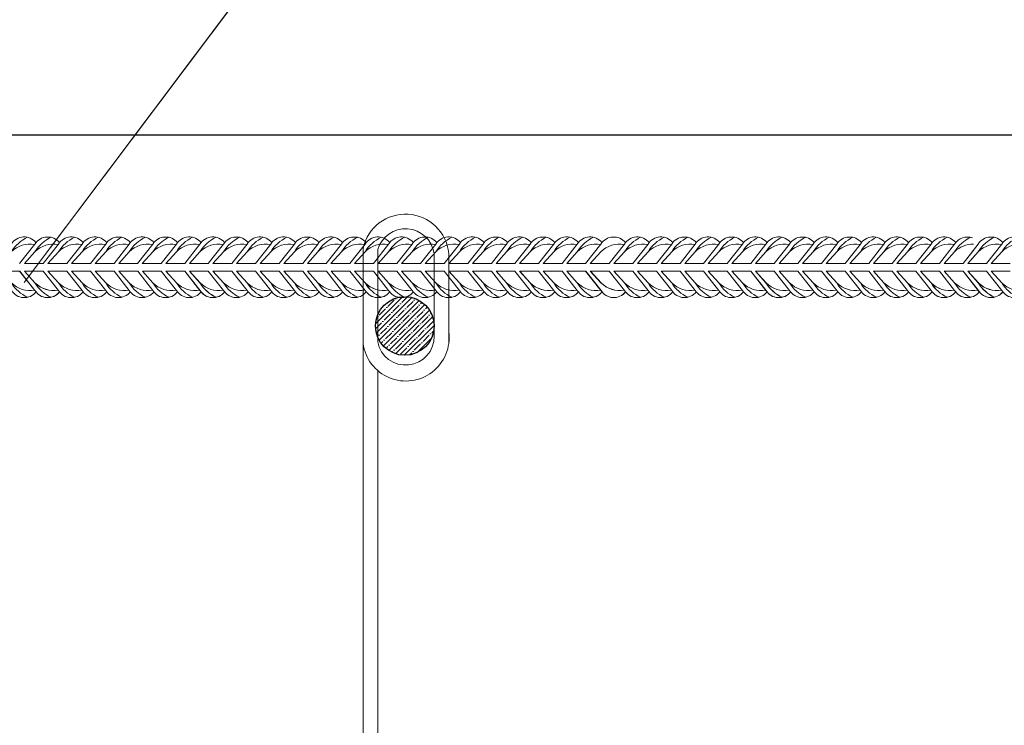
# Model space of a CAD drawing. Extents: x -764262 to 2885205, y 359641 to 616597.
# Tile 56 of 97: x 665949 to 666820, y 430490 to 431113. Entities that reach past the tile are written whole.
import ezdxf

# ---------------------------------------------------------------- set-up
doc = ezdxf.new("R2010")
doc.units = 0
doc.header["$LTSCALE"] = 50
doc.header["$MEASUREMENT"] = 0
doc.linetypes.add('JIS_02_2.0', pattern=[3, 2, -1])
doc.layers.get('0').update_dxf_attribs({"linetype": 'CONTINUOUS', "lineweight": 15})
doc.layers.add('.', color=7, linetype='CONTINUOUS', lineweight=15)
doc.layers.add('MIM_DUVAR_WALL_50', color=7, linetype='CONTINUOUS', lineweight=30)
doc.layers.add('INS_BETON_CONCRETE_50', color=5, linetype='CONTINUOUS')
doc.layers.add('PDF _0', color=7, linetype='CONTINUOUS')

# ---------------------------------------------------------------- blocks, each defined once
blk = doc.blocks.new('8нн')
for points in [[(842241.7, -188517.8), (842258.3, -188496.6, -0.519259), (842285.2, -188495, -0.519259)], [(842246.8, -188517.8), (842258.3, -188504.9, -0.146099), (842275.9, -188489.2, 4.502796)], [(842267.4, -188517.8), (842284.1, -188496.6, -0.519259), (842310.9, -188495, -0.519259)], [(842267.4, -188517.8), (842284.1, -188496.6, -0.519259), (842310.9, -188495, -0.519259)], [(842272.5, -188517.8), (842284.1, -188504.9, -0.146099), (842301.7, -188489.2, 4.502796)], [(842272.5, -188517.8), (842284.1, -188504.9, -0.146099), (842301.7, -188489.2, 4.502796)], [(842293.2, -188517.8), (842309.8, -188496.6, -0.519259), (842336.7, -188495, -0.519259)], [(842298.3, -188517.8), (842309.8, -188504.9, -0.146099), (842327.4, -188489.2, 4.502796)], [(842318.9, -188517.8), (842335.5, -188496.6, -0.519259), (842362.4, -188495, -0.519259)], [(842324, -188517.8), (842335.5, -188504.9, -0.146099), (842353.1, -188489.2, 4.502796)], [(842344.6, -188517.8), (842361.3, -188496.6, -0.519259), (842388.1, -188495, -0.519259)], [(842349.8, -188517.8), (842361.3, -188504.9, -0.146099), (842378.9, -188489.2, 4.502796)], [(842370.4, -188517.8), (842387, -188496.6, -0.519259), (842413.9, -188495, -0.519259)], [(842375.5, -188517.8), (842387, -188504.9, -0.146099), (842404.6, -188489.2, 4.502796)], [(842396.1, -188517.8), (842412.8, -188496.6, -0.519259), (842439.6, -188495, -0.519259)], [(842401.2, -188517.8), (842412.8, -188504.9, -0.146099), (842430.4, -188489.2, 4.502796)], [(842421.9, -188517.8), (842438.5, -188496.6, -0.519259), (842465.4, -188495, -0.519259)], [(842427, -188517.8), (842438.5, -188504.9, -0.146099), (842456.1, -188489.2, 4.502796)], [(842447.6, -188517.8), (842464.2, -188496.6, -0.519259), (842491.1, -188495, -0.519259)], [(842447.6, -188517.8), (842464.2, -188496.6, -0.519259), (842491.1, -188495, -0.519259)], [(842452.7, -188517.8), (842464.2, -188504.9, -0.146099), (842481.8, -188489.2, 4.502796)], [(842452.7, -188517.8), (842464.2, -188504.9, -0.146099), (842481.8, -188489.2, 4.502796)], [(842473.3, -188517.8), (842490, -188496.6, -0.519259), (842516.8, -188495, -0.519259)], [(842478.4, -188517.8), (842490, -188504.9, -0.146099), (842507.6, -188489.2, 4.502796)], [(842499.1, -188517.8), (842515.7, -188496.6, -0.519259), (842542.6, -188495, -0.519259)], [(842504.2, -188517.8), (842515.7, -188504.9, -0.146099), (842533.3, -188489.2, 4.502796)], [(842524.8, -188517.8), (842541.4, -188496.6, -0.519259), (842568.3, -188495, -0.519259)], [(842529.9, -188517.8), (842541.4, -188504.9, -0.146099), (842559, -188489.2, 4.502796)], [(842550.5, -188517.8), (842567.2, -188496.6, -0.519259), (842594, -188495, -0.519259)], [(842555.7, -188517.8), (842567.2, -188504.9, -0.146099), (842584.8, -188489.2, 4.502796)], [(842576.3, -188517.8), (842592.9, -188496.6, -0.519259), (842619.8, -188495, -0.519259)], [(842581.4, -188517.8), (842592.9, -188504.9, -0.146099), (842610.5, -188489.2, 4.502796)], [(842602, -188517.8), (842618.7, -188496.6, -0.519259), (842645.5, -188495, -0.519259)], [(842607.1, -188517.8), (842618.7, -188504.9, -0.146099), (842636.3, -188489.2, 4.502796)], [(842627.8, -188517.8), (842644.4, -188496.6, -0.519259), (842671.3, -188495, -0.519259)], [(842627.8, -188517.8), (842644.4, -188496.6, -0.519259), (842671.3, -188495, -0.519259)], [(842632.9, -188517.8), (842644.4, -188504.9, -0.146099), (842662, -188489.2, 4.502796)], [(842632.9, -188517.8), (842644.4, -188504.9, -0.146099), (842662, -188489.2, 4.502796)], [(842653.5, -188517.8), (842670.1, -188496.6, -0.519259), (842697, -188495, -0.519259)], [(842658.6, -188517.8), (842670.1, -188504.9, -0.146099), (842687.7, -188489.2, 4.502796)], [(842679.2, -188517.8), (842695.9, -188496.6, -0.519259), (842722.7, -188495, -0.519259)], [(842684.3, -188517.8), (842695.9, -188504.9, -0.146099), (842713.5, -188489.2, 4.502796)], [(842705, -188517.8), (842721.6, -188496.6, -0.519259), (842748.5, -188495, -0.519259)], [(842710.1, -188517.8), (842721.6, -188504.9, -0.146099), (842739.2, -188489.2, 4.502796)], [(842730.7, -188517.8), (842747.3, -188496.6, -0.519259), (842774.2, -188495, -0.519259)], [(842735.8, -188517.8), (842747.3, -188504.9, -0.146099), (842764.9, -188489.2, 4.502796)], [(842756.5, -188517.8), (842773.1, -188496.6, -0.519259), (842799.9, -188495, -0.519259)], [(842761.6, -188517.8), (842773.1, -188504.9, -0.146099), (842790.7, -188489.2, 4.502796)], [(842782.2, -188517.8), (842798.8, -188496.6, -0.519259), (842825.7, -188495, -0.519259)], [(842787.3, -188517.8), (842798.8, -188504.9, -0.146099), (842816.4, -188489.2, 4.502796)], [(842807.9, -188517.8), (842824.6, -188496.6, -0.519259), (842851.4, -188495, -0.519259)], [(842807.9, -188517.8), (842824.6, -188496.6, -0.519259), (842851.4, -188495, -0.519259)], [(842813, -188517.8), (842824.6, -188504.9, -0.146099), (842842.2, -188489.2, 4.502796)], [(842813, -188517.8), (842824.6, -188504.9, -0.146099), (842842.2, -188489.2, 4.502796)], [(842833.7, -188517.8), (842850.3, -188496.6, -0.519259), (842877.2, -188495, -0.519259)], [(842838.8, -188517.8), (842850.3, -188504.9, -0.146099), (842867.9, -188489.2, 4.502796)], [(842859.4, -188517.8), (842876, -188496.6, -0.519259), (842902.9, -188495, -0.519259)], [(842864.5, -188517.8), (842876, -188504.9, -0.146099), (842893.6, -188489.2, 4.502796)], [(842885.1, -188517.8), (842901.8, -188496.6, -0.519259), (842928.6, -188495, -0.519259)], [(842885.1, -188517.8), (842901.8, -188496.6, -0.519259), (842928.6, -188495, -0.519259)], [(842885.1, -188517.8), (842901.8, -188496.6, -0.519259), (842928.6, -188495, -0.519259)], [(842910.9, -188517.8), (842927.5, -188496.6, -0.519259), (842954.4, -188495, -0.519259)], [(842916, -188517.8), (842927.5, -188504.9, -0.146099), (842945.1, -188489.2, 4.502796)], [(842936.6, -188517.8), (842953.2, -188496.6, -0.519259), (842980.1, -188495, -0.519259)], [(842941.7, -188517.8), (842953.2, -188504.9, -0.146099), (842970.9, -188489.2, 4.502796)], [(842962.4, -188517.8), (842979, -188496.6, -0.519259), (843005.8, -188495, -0.519259)], [(842967.5, -188517.8), (842979, -188504.9, -0.146099), (842996.6, -188489.2, 4.502796)], [(842988.1, -188517.8), (843004.7, -188496.6, -0.519259), (843031.6, -188495, -0.519259)], [(842993.2, -188517.8), (843004.7, -188504.9, -0.146099), (843022.3, -188489.2, 4.502796)], [(843013.8, -188517.8), (843030.5, -188496.6, -0.519259), (843057.3, -188495, -0.519259)], [(843018.9, -188517.8), (843030.5, -188504.9, -0.146099), (843048.1, -188489.2, 4.502796)], [(843039.6, -188517.8), (843056.2, -188496.6, -0.519259), (843083.1, -188495, -0.519259)], [(843044.7, -188517.8), (843056.2, -188504.9, -0.146099), (843073.8, -188489.2, 4.502796)], [(843065.3, -188517.8), (843081.9, -188496.6, -0.519259), (843108.8, -188495, -0.519259)], [(843065.3, -188517.8), (843081.9, -188496.6, -0.519259), (843108.8, -188495, -0.519259)], [(843070.4, -188517.8), (843081.9, -188504.9, -0.146099), (843099.5, -188489.2, 4.502796)], [(843070.4, -188517.8), (843081.9, -188504.9, -0.146099), (843099.5, -188489.2, 4.502796)], [(843091, -188517.8), (843107.7, -188496.6, -0.519259), (843134.5, -188495, -0.519259)], [(843096.2, -188517.8), (843107.7, -188504.9, -0.146099), (843125.3, -188489.2, 4.502796)], [(843116.8, -188517.8), (843133.4, -188496.6, -0.519259), (843160.3, -188495, -0.519259)], [(843121.9, -188517.8), (843133.4, -188504.9, -0.146099), (843151, -188489.2, 4.502796)], [(843142.5, -188517.8), (843159.2, -188496.6, -0.519259), (843186, -188495, -0.519259)], [(843147.6, -188517.8), (843159.2, -188504.9, -0.146099), (843176.8, -188489.2, 4.502796)], [(843168.3, -188517.8), (843184.9, -188496.6, -0.519259), (843211.8, -188495, -0.519259)], [(843173.4, -188517.8), (843184.9, -188504.9, -0.146099), (843202.5, -188489.2, 4.502796)], [(843194, -188517.8), (843210.6, -188496.6, -0.519259), (843237.5, -188495, -0.519259)], [(843199.1, -188517.8), (843210.6, -188504.9, -0.146099), (843228.2, -188489.2, 4.502796)], [(843219.7, -188517.8), (843236.4, -188496.6, -0.519259), (843263.2, -188495, -0.519259)], [(843224.8, -188517.8), (843236.4, -188504.9, -0.146099), (843254, -188489.2, 4.502796)], [(843245.5, -188517.8), (843262.1, -188496.6, -0.519259), (843289, -188495, -0.519259)], [(843245.5, -188517.8), (843262.1, -188496.6, -0.519259), (843289, -188495, -0.519259)], [(843250.6, -188517.8), (843262.1, -188504.9, -0.146099), (843279.7, -188489.2, 4.502796)], [(843250.6, -188517.8), (843262.1, -188504.9, -0.146099), (843279.7, -188489.2, 4.502796)], [(843271.2, -188517.8), (843287.8, -188496.6, -0.352049), (843307.3, -188489.8, -0.352049)], [(843276.3, -188517.8), (843287.8, -188504.9, -0.146099), (843305.4, -188489.2, 4.502796)], [(843297, -188517.8), (843313.6, -188496.6, -0.519259), (843340.4, -188495, -0.519259)], [(843297, -188517.8), (843313.6, -188496.6, -0.519259), (843340.4, -188495, -0.519259)], [(843302.1, -188517.8), (843313.6, -188504.9, -0.146099), (843331.2, -188489.2, 4.502796)], [(843302.1, -188517.8), (843313.6, -188504.9, -0.146099), (843331.2, -188489.2, 4.502796)], [(843322.7, -188517.8), (843339.3, -188496.6, -0.519259), (843366.2, -188495, -0.519259)], [(843327.8, -188517.8), (843339.3, -188504.9, -0.146099), (843356.9, -188489.2, 4.502796)], [(842246.8, -188517.8), (842258.3, -188504.9, -0.242936), (842283.8, -188497, -0.242936)], [(842272.5, -188517.8), (842284.1, -188504.9, -0.242936), (842309.5, -188497, -0.242936)], [(842272.5, -188517.8), (842284.1, -188504.9, -0.242936), (842309.5, -188497, -0.242936)], [(842298.3, -188517.8), (842309.8, -188504.9, -0.242936), (842335.3, -188497, -0.242936)], [(842324, -188517.8), (842335.5, -188504.9, -0.242936), (842361, -188497, -0.242936)], [(842349.8, -188517.8), (842361.3, -188504.9, -0.242936), (842386.8, -188497, -0.242936)], [(842375.5, -188517.8), (842387, -188504.9, -0.242936), (842412.5, -188497, -0.242936)], [(842401.2, -188517.8), (842412.8, -188504.9, -0.242936), (842438.2, -188497, -0.242936)], [(842427, -188517.8), (842438.5, -188504.9, -0.242936), (842464, -188497, -0.242936)], [(842452.7, -188517.8), (842464.2, -188504.9, -0.242936), (842489.7, -188497, -0.242936)], [(842452.7, -188517.8), (842464.2, -188504.9, -0.242936), (842489.7, -188497, -0.242936)], [(842478.4, -188517.8), (842490, -188504.9, -0.242936), (842515.5, -188497, -0.242936)], [(842504.2, -188517.8), (842515.7, -188504.9, -0.242936), (842541.2, -188497, -0.242936)], [(842529.9, -188517.8), (842541.4, -188504.9, -0.242936), (842566.9, -188497, -0.242936)], [(842555.7, -188517.8), (842567.2, -188504.9, -0.242936), (842592.7, -188497, -0.242936)], [(842581.4, -188517.8), (842592.9, -188504.9, -0.242936), (842618.4, -188497, -0.242936)], [(842607.1, -188517.8), (842618.7, -188504.9, -0.242936), (842644.1, -188497, -0.242936)], [(842632.9, -188517.8), (842644.4, -188504.9, -0.242936), (842669.9, -188497, -0.242936)], [(842632.9, -188517.8), (842644.4, -188504.9, -0.242936), (842669.9, -188497, -0.242936)], [(842658.6, -188517.8), (842670.1, -188504.9, -0.242936), (842695.6, -188497, -0.242936)], [(842684.3, -188517.8), (842695.9, -188504.9, -0.242936), (842721.4, -188497, -0.242936)], [(842710.1, -188517.8), (842721.6, -188504.9, -0.242936), (842747.1, -188497, -0.242936)], [(842735.8, -188517.8), (842747.3, -188504.9, -0.242936), (842772.8, -188497, -0.242936)], [(842761.6, -188517.8), (842773.1, -188504.9, -0.242936), (842798.6, -188497, -0.242936)], [(842787.3, -188517.8), (842798.8, -188504.9, -0.242936), (842824.3, -188497, -0.242936)], [(842813, -188517.8), (842824.6, -188504.9, -0.242936), (842850, -188497, -0.242936)], [(842813, -188517.8), (842824.6, -188504.9, -0.242936), (842850, -188497, -0.242936)], [(842838.8, -188517.8), (842850.3, -188504.9, -0.242936), (842875.8, -188497, -0.242936)], [(842864.5, -188517.8), (842876, -188504.9, -0.242936), (842901.5, -188497, -0.242936)], [(842890.2, -188517.8), (842901.8, -188504.9, -0.242936), (842927.3, -188497, -0.242936)], [(842890.2, -188517.8), (842901.8, -188504.9, -0.242936), (842927.3, -188497, -0.242936)], [(842916, -188517.8), (842927.5, -188504.9, -0.242936), (842953, -188497, -0.242936)], [(842941.7, -188517.8), (842953.2, -188504.9, -0.242936), (842978.7, -188497, -0.242936)], [(842967.5, -188517.8), (842979, -188504.9, -0.242936), (843004.5, -188497, -0.242936)], [(842993.2, -188517.8), (843004.7, -188504.9, -0.242936), (843030.2, -188497, -0.242936)], [(843018.9, -188517.8), (843030.5, -188504.9, -0.242936), (843055.9, -188497, -0.242936)], [(843044.7, -188517.8), (843056.2, -188504.9, -0.242936), (843081.7, -188497, -0.242936)], [(843070.4, -188517.8), (843081.9, -188504.9, -0.242936), (843107.4, -188497, -0.242936)], [(843070.4, -188517.8), (843081.9, -188504.9, -0.242936), (843107.4, -188497, -0.242936)], [(843096.2, -188517.8), (843107.7, -188504.9, -0.242936), (843133.2, -188497, -0.242936)], [(843121.9, -188517.8), (843133.4, -188504.9, -0.242936), (843158.9, -188497, -0.242936)], [(843147.6, -188517.8), (843159.2, -188504.9, -0.242936), (843184.6, -188497, -0.242936)], [(843173.4, -188517.8), (843184.9, -188504.9, -0.242936), (843210.4, -188497, -0.242936)], [(843199.1, -188517.8), (843210.6, -188504.9, -0.242936), (843236.1, -188497, -0.242936)], [(843224.8, -188517.8), (843236.4, -188504.9, -0.242936), (843261.9, -188497, -0.242936)], [(843250.6, -188517.8), (843262.1, -188504.9, -0.242936), (843287.6, -188497, -0.242936)], [(843250.6, -188517.8), (843262.1, -188504.9, -0.242936), (843287.6, -188497, -0.242936)], [(843276.3, -188517.8), (843287.8, -188504.9, -0.196993), (843308.3, -188496.5, -0.196993)], [(843302.1, -188517.8), (843313.6, -188504.9, -0.242936), (843339.1, -188497, -0.242936)], [(843302.1, -188517.8), (843313.6, -188504.9, -0.242936), (843339.1, -188497, -0.242936)], [(843327.8, -188517.8), (843339.3, -188504.9, -0.242936), (843364.8, -188497, -0.242936)], [(842241.8, -188526), (842258.4, -188547.2, 0.519259), (842285.3, -188548.8, 0.519259)], [(842246.9, -188526), (842258.4, -188538.9, 0.242936), (842283.9, -188546.8, 0.242936)], [(842246.9, -188526), (842258.4, -188538.9, 0.146099), (842276, -188554.6, -4.502796)], [(842267.4, -188526), (842284.1, -188547.2, 0.519259), (842310.9, -188548.8, 0.519259)], [(842267.5, -188526), (842284.1, -188547.2, 0.519259), (842311, -188548.8, 0.519259)], [(842272.5, -188526), (842284.1, -188538.9, 0.242936), (842309.5, -188546.8, 0.242936)], [(842272.5, -188526), (842284.1, -188538.9, 0.146099), (842301.7, -188554.6, -4.502796)], [(842272.6, -188526), (842284.1, -188538.9, 0.242936), (842309.6, -188546.8, 0.242936)], [(842272.6, -188526), (842284.1, -188538.9, 0.146099), (842301.7, -188554.6, -4.502796)], [(842293.2, -188526), (842309.8, -188547.2, 0.519259), (842336.7, -188548.8, 0.519259)], [(842298.3, -188526), (842309.8, -188538.9, 0.242936), (842335.3, -188546.8, 0.242936)], [(842298.3, -188526), (842309.8, -188538.9, 0.146099), (842327.4, -188554.6, -4.502796)], [(842318.9, -188526), (842335.5, -188547.2, 0.519259), (842362.4, -188548.8, 0.519259)], [(842324, -188526), (842335.5, -188538.9, 0.242936), (842361, -188546.8, 0.242936)], [(842324, -188526), (842335.5, -188538.9, 0.146099), (842353.1, -188554.6, -4.502796)], [(842344.6, -188526), (842361.3, -188547.2, 0.519259), (842388.1, -188548.8, 0.519259)], [(842349.8, -188526), (842361.3, -188538.9, 0.242936), (842386.8, -188546.8, 0.242936)], [(842349.8, -188526), (842361.3, -188538.9, 0.146099), (842378.9, -188554.6, -4.502796)], [(842370.4, -188526), (842387, -188547.2, 0.520542), (842413.9, -188548.7, 0.520542)], [(842375.5, -188526), (842387, -188538.9, 0.243606), (842412.6, -188546.8, 0.243606)], [(842375.5, -188526), (842387, -188538.9, 0.146099), (842404.6, -188554.6, -4.502796)], [(842396.2, -188526), (842412.8, -188547.2, 0.519259), (842439.7, -188548.8, 0.519259)], [(842401.3, -188526), (842412.8, -188538.9, 0.242936), (842438.3, -188546.8, 0.242936)], [(842401.3, -188526), (842412.8, -188538.9, 0.146099), (842430.4, -188554.6, -4.502796)], [(842421.9, -188526), (842438.6, -188547.2, 0.519259), (842465.4, -188548.8, 0.519259)], [(842427, -188526), (842438.6, -188538.9, 0.242936), (842464.1, -188546.8, 0.242936)], [(842427, -188526), (842438.6, -188538.9, 0.146099), (842456.2, -188554.6, -4.502796)], [(842447.6, -188526), (842464.2, -188547.2, 0.519259), (842491.1, -188548.8, 0.519259)], [(842447.7, -188526), (842464.3, -188547.2, 0.519259), (842491.2, -188548.8, 0.519259)], [(842452.7, -188526), (842464.2, -188538.9, 0.242936), (842489.7, -188546.8, 0.242936)], [(842452.7, -188526), (842464.2, -188538.9, 0.146099), (842481.8, -188554.6, -4.502796)], [(842452.8, -188526), (842464.3, -188538.9, 0.242936), (842489.8, -188546.8, 0.242936)], [(842452.8, -188526), (842464.3, -188538.9, 0.146099), (842481.9, -188554.6, -4.502796)], [(842473.3, -188526), (842490, -188547.2, 0.519259), (842516.8, -188548.8, 0.519259)], [(842478.4, -188526), (842490, -188538.9, 0.242936), (842515.5, -188546.8, 0.242936)], [(842478.4, -188526), (842490, -188538.9, 0.146099), (842507.6, -188554.6, -4.502796)], [(842499.1, -188526), (842515.7, -188547.2, 0.519259), (842542.6, -188548.8, 0.519259)], [(842504.2, -188526), (842515.7, -188538.9, 0.242936), (842541.2, -188546.8, 0.242936)], [(842504.2, -188526), (842515.7, -188538.9, 0.146099), (842533.3, -188554.6, -4.502796)], [(842524.8, -188526), (842541.4, -188547.2, 0.519259), (842568.3, -188548.8, 0.519259)], [(842529.9, -188526), (842541.4, -188538.9, 0.242936), (842566.9, -188546.8, 0.242936)], [(842529.9, -188526), (842541.4, -188538.9, 0.146099), (842559, -188554.6, -4.502796)], [(842550.5, -188526), (842567.2, -188547.2, 0.520542), (842594.1, -188548.7, 0.520542)], [(842555.7, -188526), (842567.2, -188538.9, 0.243606), (842592.7, -188546.8, 0.243606)], [(842555.7, -188526), (842567.2, -188538.9, 0.146099), (842584.8, -188554.6, -4.502796)], [(842576.4, -188526), (842593, -188547.2, 0.519259), (842619.9, -188548.8, 0.519259)], [(842581.5, -188526), (842593, -188538.9, 0.242936), (842618.5, -188546.8, 0.242936)], [(842581.5, -188526), (842593, -188538.9, 0.146099), (842610.6, -188554.6, -4.502796)], [(842602.1, -188526), (842618.7, -188547.2, 0.519259), (842645.6, -188548.8, 0.519259)], [(842607.2, -188526), (842618.7, -188538.9, 0.242936), (842644.2, -188546.8, 0.242936)], [(842607.2, -188526), (842618.7, -188538.9, 0.146099), (842636.3, -188554.6, -4.502796)], [(842627.8, -188526), (842644.5, -188547.2, 0.519259), (842671.3, -188548.8, 0.519259)], [(842627.8, -188526), (842644.4, -188547.2, 0.519259), (842671.3, -188548.8, 0.519259)], [(842632.9, -188526), (842644.4, -188538.9, 0.242936), (842669.9, -188546.8, 0.242936)], [(842632.9, -188526), (842644.4, -188538.9, 0.146099), (842662, -188554.6, -4.502796)], [(842633, -188526), (842644.5, -188538.9, 0.242936), (842670, -188546.8, 0.242936)], [(842633, -188526), (842644.5, -188538.9, 0.146099), (842662.1, -188554.6, -4.502796)], [(842653.5, -188526), (842670.1, -188547.2, 0.519259), (842697, -188548.8, 0.519259)], [(842658.6, -188526), (842670.1, -188538.9, 0.242936), (842695.6, -188546.8, 0.242936)], [(842658.6, -188526), (842670.1, -188538.9, 0.146099), (842687.7, -188554.6, -4.502796)], [(842679.2, -188526), (842695.9, -188547.2, 0.519259), (842722.7, -188548.8, 0.519259)], [(842684.3, -188526), (842695.9, -188538.9, 0.242936), (842721.4, -188546.8, 0.242936)], [(842684.3, -188526), (842695.9, -188538.9, 0.146099), (842713.5, -188554.6, -4.502796)], [(842705, -188526), (842721.6, -188547.2, 0.519259), (842748.5, -188548.8, 0.519259)], [(842710.1, -188526), (842721.6, -188538.9, 0.242936), (842747.1, -188546.8, 0.242936)], [(842710.1, -188526), (842721.6, -188538.9, 0.146099), (842739.2, -188554.6, -4.502796)], [(842730.7, -188526), (842747.3, -188547.2, 0.520542), (842774.2, -188548.7, 0.520542)], [(842735.8, -188526), (842747.3, -188538.9, 0.243606), (842772.9, -188546.8, 0.243606)], [(842735.8, -188526), (842747.3, -188538.9, 0.146099), (842764.9, -188554.6, -4.502796)], [(842756.5, -188526), (842773.2, -188547.2, 0.519259), (842800, -188548.8, 0.519259)], [(842761.6, -188526), (842773.2, -188538.9, 0.242936), (842798.7, -188546.8, 0.242936)], [(842761.6, -188526), (842773.2, -188538.9, 0.146099), (842790.8, -188554.6, -4.502796)], [(842782.3, -188526), (842798.9, -188547.2, 0.519259), (842825.8, -188548.8, 0.519259)], [(842787.4, -188526), (842798.9, -188538.9, 0.242936), (842824.4, -188546.8, 0.242936)], [(842787.4, -188526), (842798.9, -188538.9, 0.146099), (842816.5, -188554.6, -4.502796)], [(842807.9, -188526), (842824.6, -188547.2, 0.519259), (842851.4, -188548.8, 0.519259)], [(842808, -188526), (842824.6, -188547.2, 0.519259), (842851.5, -188548.8, 0.519259)], [(842813, -188526), (842824.6, -188538.9, 0.242936), (842850, -188546.8, 0.242936)], [(842813, -188526), (842824.6, -188538.9, 0.146099), (842842.2, -188554.6, -4.502796)], [(842813.1, -188526), (842824.6, -188538.9, 0.242936), (842850.1, -188546.8, 0.242936)], [(842813.1, -188526), (842824.6, -188538.9, 0.146099), (842842.2, -188554.6, -4.502796)], [(842833.7, -188526), (842850.3, -188547.2, 0.519259), (842877.2, -188548.8, 0.519259)], [(842838.8, -188526), (842850.3, -188538.9, 0.242936), (842875.8, -188546.8, 0.242936)], [(842838.8, -188526), (842850.3, -188538.9, 0.146099), (842867.9, -188554.6, -4.502796)], [(842859.4, -188526), (842876, -188547.2, 0.519259), (842902.9, -188548.8, 0.519259)], [(842864.5, -188526), (842876, -188538.9, 0.242936), (842901.5, -188546.8, 0.242936)], [(842864.5, -188526), (842876, -188538.9, 0.146099), (842893.6, -188554.6, -4.502796)], [(842885.1, -188526), (842901.8, -188547.2, 0.519259), (842928.6, -188548.8, 0.519259)], [(842885.1, -188526), (842901.8, -188547.2, 0.519259), (842928.6, -188548.8, 0.519259)], [(842885.2, -188526), (842901.9, -188547.2, 0.519259), (842928.7, -188548.8, 0.519259)], [(842890.2, -188526), (842901.8, -188538.9, 0.242936), (842927.3, -188546.8, 0.242936)], [(842890.3, -188526), (842901.9, -188538.9, 0.242936), (842927.3, -188546.8, 0.242936)], [(842910.9, -188526), (842927.5, -188547.2, 0.519259), (842954.4, -188548.8, 0.519259)], [(842916, -188526), (842927.5, -188538.9, 0.242936), (842953, -188546.8, 0.242936)], [(842916, -188526), (842927.5, -188538.9, 0.146099), (842945.1, -188554.6, -4.502796)], [(842936.6, -188526), (842953.2, -188547.2, 0.519259), (842980.1, -188548.8, 0.519259)], [(842941.7, -188526), (842953.2, -188538.9, 0.242936), (842978.7, -188546.8, 0.242936)], [(842941.7, -188526), (842953.2, -188538.9, 0.146099), (842970.9, -188554.6, -4.502796)], [(842962.4, -188526), (842979, -188547.2, 0.519259), (843005.8, -188548.8, 0.519259)], [(842967.5, -188526), (842979, -188538.9, 0.242936), (843004.5, -188546.8, 0.242936)], [(842967.5, -188526), (842979, -188538.9, 0.146099), (842996.6, -188554.6, -4.502796)], [(842988.1, -188526), (843004.7, -188547.2, 0.520542), (843031.6, -188548.7, 0.520542)], [(842993.2, -188526), (843004.7, -188538.9, 0.243606), (843030.3, -188546.8, 0.243606)], [(842993.2, -188526), (843004.7, -188538.9, 0.146099), (843022.3, -188554.6, -4.502796)], [(843013.9, -188526), (843030.5, -188547.2, 0.519259), (843057.4, -188548.8, 0.519259)], [(843019, -188526), (843030.5, -188538.9, 0.242936), (843056, -188546.8, 0.242936)], [(843019, -188526), (843030.5, -188538.9, 0.146099), (843048.1, -188554.6, -4.502796)], [(843039.7, -188526), (843056.3, -188547.2, 0.519259), (843083.1, -188548.8, 0.519259)], [(843044.8, -188526), (843056.3, -188538.9, 0.242936), (843081.8, -188546.8, 0.242936)], [(843044.8, -188526), (843056.3, -188538.9, 0.146099), (843073.9, -188554.6, -4.502796)], [(843065.3, -188526), (843081.9, -188547.2, 0.519259), (843108.8, -188548.8, 0.519259)], [(843065.4, -188526), (843082, -188547.2, 0.519259), (843108.9, -188548.8, 0.519259)], [(843070.4, -188526), (843081.9, -188538.9, 0.242936), (843107.4, -188546.8, 0.242936)], [(843070.4, -188526), (843081.9, -188538.9, 0.146099), (843099.5, -188554.6, -4.502796)], [(843070.5, -188526), (843082, -188538.9, 0.242936), (843107.5, -188546.8, 0.242936)], [(843070.5, -188526), (843082, -188538.9, 0.146099), (843099.6, -188554.6, -4.502796)], [(843091, -188526), (843107.7, -188547.2, 0.519259), (843134.5, -188548.8, 0.519259)], [(843096.2, -188526), (843107.7, -188538.9, 0.242936), (843133.2, -188546.8, 0.242936)], [(843096.2, -188526), (843107.7, -188538.9, 0.146099), (843125.3, -188554.6, -4.502796)], [(843116.8, -188526), (843133.4, -188547.2, 0.519259), (843160.3, -188548.8, 0.519259)], [(843121.9, -188526), (843133.4, -188538.9, 0.242936), (843158.9, -188546.8, 0.242936)], [(843121.9, -188526), (843133.4, -188538.9, 0.146099), (843151, -188554.6, -4.502796)], [(843142.5, -188526), (843159.2, -188547.2, 0.519259), (843186, -188548.8, 0.519259)], [(843147.6, -188526), (843159.2, -188538.9, 0.242936), (843184.6, -188546.8, 0.242936)], [(843147.6, -188526), (843159.2, -188538.9, 0.146099), (843176.8, -188554.6, -4.502796)], [(843168.3, -188526), (843184.9, -188547.2, 0.520542), (843211.8, -188548.7, 0.520542)], [(843173.4, -188526), (843184.9, -188538.9, 0.243606), (843210.4, -188546.8, 0.243606)], [(843173.4, -188526), (843184.9, -188538.9, 0.146099), (843202.5, -188554.6, -4.502796)], [(843194.1, -188526), (843210.7, -188547.2, 0.519259), (843237.6, -188548.8, 0.519259)], [(843199.2, -188526), (843210.7, -188538.9, 0.242936), (843236.2, -188546.8, 0.242936)], [(843199.2, -188526), (843210.7, -188538.9, 0.146099), (843228.3, -188554.6, -4.502796)], [(843219.8, -188526), (843236.4, -188547.2, 0.519259), (843263.3, -188548.8, 0.519259)], [(843224.9, -188526), (843236.4, -188538.9, 0.242936), (843261.9, -188546.8, 0.242936)], [(843224.9, -188526), (843236.4, -188538.9, 0.146099), (843254.1, -188554.6, -4.502796)], [(843245.5, -188526), (843262.1, -188547.2, 0.519259), (843289, -188548.8, 0.519259)], [(843245.6, -188526), (843262.2, -188547.2, 0.519259), (843289, -188548.8, 0.519259)], [(843250.6, -188526), (843262.1, -188538.9, 0.242936), (843287.6, -188546.8, 0.242936)], [(843250.6, -188526), (843262.1, -188538.9, 0.146099), (843279.7, -188554.6, -4.502796)], [(843250.7, -188526), (843262.2, -188538.9, 0.242936), (843287.7, -188546.8, 0.242936)], [(843250.7, -188526), (843262.2, -188538.9, 0.146099), (843279.8, -188554.6, -4.502796)], [(843271.2, -188526), (843287.8, -188547.2, 0.519259), (843314.7, -188548.8, 0.519259)], [(843276.3, -188526), (843287.8, -188538.9, 0.242936), (843313.3, -188546.8, 0.242936)], [(843276.3, -188526), (843287.8, -188538.9, 0.146099), (843305.4, -188554.6, -4.502796)], [(843297, -188526), (843313.6, -188547.2, 0.048222), (843315.5, -188549.7, 0.048222)], [(843297, -188526), (843313.7, -188547.2, 0.519259), (843340.5, -188548.8, 0.519259)], [(843297, -188526), (843313.6, -188547.2, 0.519259), (843340.4, -188548.8, 0.519259)], [(843302.1, -188526), (843313.6, -188538.9, 0.00709), (843314.2, -188539.5, 0.00709)], [(843302.1, -188526), (843313.6, -188538.9, 0.007388), (843314.2, -188539.9, 0.007388)], [(843302.1, -188526), (843313.7, -188538.9, 0.242936), (843339.1, -188546.8, 0.242936)], [(843302.1, -188526), (843313.7, -188538.9, 0.146099), (843331.3, -188554.6, -4.502796)], [(843302.1, -188526), (843313.6, -188538.9, 0.242936), (843339.1, -188546.8, 0.242936)], [(843302.1, -188526), (843313.6, -188538.9, 0.146099), (843331.2, -188554.6, -4.502796)], [(843322.7, -188526), (843339.3, -188547.2, 0.519259), (843366.2, -188548.8, 0.519259)], [(843327.8, -188526), (843339.3, -188538.9, 0.242936), (843364.8, -188546.8, 0.242936)], [(843327.8, -188526), (843339.3, -188538.9, 0.146099), (843356.9, -188554.6, -4.502796)]]:
    blk.add_lwpolyline(points, format="xyb")
for points in [[(843297, -188517.8), (843309.1, -188502.3)], [(843302.1, -188517.8), (843313.6, -188504.9)], [(843302.1, -188517.8), (843310, -188508.9)], [(842246.9, -188526), (842267.5, -188526)], [(842272.5, -188517.8), (842293.2, -188517.8)], [(842272.6, -188526), (842293.3, -188526)], [(842298.3, -188517.8), (842318.9, -188517.8)], [(842298.3, -188526), (842318.9, -188526)], [(842324, -188517.8), (842344.6, -188517.8)], [(842324, -188526), (842344.6, -188526)], [(842349.8, -188517.8), (842370.4, -188517.8)], [(842349.8, -188526), (842370.4, -188526)], [(842375.5, -188517.8), (842396.1, -188517.8)], [(842375.5, -188526), (842396.2, -188526)], [(842401.2, -188517.8), (842421.9, -188517.8)], [(842401.3, -188526), (842421.9, -188526)], [(842427, -188517.8), (842447.6, -188517.8)], [(842427, -188526), (842447.7, -188526)], [(842452.7, -188517.8), (842473.3, -188517.8)], [(842452.8, -188526), (842473.4, -188526)], [(842478.4, -188517.8), (842499.1, -188517.8)], [(842478.4, -188526), (842499.1, -188526)], [(842504.2, -188517.8), (842524.8, -188517.8)], [(842504.2, -188526), (842524.8, -188526)], [(842529.9, -188517.8), (842550.5, -188517.8)], [(842529.9, -188526), (842550.5, -188526)], [(842555.7, -188517.8), (842576.3, -188517.8)], [(842555.7, -188526), (842576.4, -188526)], [(842581.4, -188517.8), (842602, -188517.8)], [(842581.5, -188526), (842602.1, -188526)], [(842607.1, -188517.8), (842627.8, -188517.8)], [(842607.2, -188526), (842627.8, -188526)], [(842632.9, -188517.8), (842653.5, -188517.8)], [(842633, -188526), (842653.6, -188526)], [(842658.6, -188517.8), (842679.2, -188517.8)], [(842658.6, -188526), (842679.2, -188526)], [(842684.3, -188517.8), (842705, -188517.8)], [(842684.3, -188526), (842705, -188526)], [(842710.1, -188517.8), (842730.7, -188517.8)], [(842710.1, -188526), (842730.7, -188526)], [(842735.8, -188517.8), (842756.5, -188517.8)], [(842735.8, -188526), (842756.5, -188526)], [(842761.6, -188517.8), (842782.2, -188517.8)], [(842761.6, -188526), (842782.3, -188526)], [(842787.3, -188517.8), (842807.9, -188517.8)], [(842787.4, -188526), (842808, -188526)], [(842813, -188517.8), (842833.7, -188517.8)], [(842813.1, -188526), (842833.7, -188526)], [(842838.8, -188517.8), (842859.4, -188517.8)], [(842838.8, -188526), (842859.4, -188526)], [(842864.5, -188517.8), (842885.1, -188517.8)], [(842864.5, -188526), (842885.1, -188526)], [(842890.2, -188517.8), (842910.9, -188517.8)], [(842890.2, -188526), (842910.9, -188526)], [(842916, -188517.8), (842936.6, -188517.8)], [(842916, -188526), (842936.6, -188526)], [(842941.7, -188517.8), (842962.4, -188517.8)], [(842941.7, -188526), (842962.4, -188526)], [(842967.5, -188517.8), (842988.1, -188517.8)], [(842967.5, -188526), (842988.1, -188526)], [(842993.2, -188517.8), (843013.8, -188517.8)], [(842993.2, -188526), (843013.9, -188526)], [(843018.9, -188517.8), (843039.6, -188517.8)], [(843019, -188526), (843039.7, -188526)], [(843044.7, -188517.8), (843065.3, -188517.8)], [(843044.8, -188526), (843065.4, -188526)], [(843070.4, -188517.8), (843091, -188517.8)], [(843070.5, -188526), (843091.1, -188526)], [(843096.2, -188517.8), (843116.8, -188517.8)], [(843096.2, -188526), (843116.8, -188526)], [(843121.9, -188517.8), (843142.5, -188517.8)], [(843121.9, -188526), (843142.5, -188526)], [(843147.6, -188517.8), (843168.3, -188517.8)], [(843147.6, -188526), (843168.3, -188526)], [(843173.4, -188517.8), (843194, -188517.8)], [(843173.4, -188526), (843194.1, -188526)], [(843199.1, -188517.8), (843219.7, -188517.8)], [(843199.2, -188526), (843219.8, -188526)], [(843224.8, -188517.8), (843245.5, -188517.8)], [(843224.9, -188526), (843245.6, -188526)], [(843250.6, -188517.8), (843271.2, -188517.8)], [(843250.7, -188526), (843271.3, -188526)], [(843276.3, -188517.8), (843297, -188517.8)], [(843276.3, -188526), (843297, -188526)], [(843302.1, -188517.8), (843311.3, -188517.8)], [(843302.1, -188517.8), (843322.7, -188517.8)], [(843302.1, -188526), (843312.4, -188526)], [(843302.1, -188526), (843322.8, -188526)], [(843327.8, -188517.8), (843348.4, -188517.8)], [(843327.8, -188526), (843348.4, -188526)]]:
    blk.add_lwpolyline(points)

msp = doc.modelspace()

# ---------------------------------------------------------------- hatches: boundary and pattern name
at = {"layer": '.'}
h = msp.add_hatch(dxfattribs=at)
h.set_pattern_fill('ANSI35', color=256, scale=0.987754)
h.set_pattern_definition([(45, (565897.582, 182725.9486), (-4.4351415, 4.4351415), []), (45, (565902.0173, 182725.9486), (-4.4351415, 4.4351415), [7.84029658, -1.56805932, 0, -1.56805932])])
edge = h.paths.add_edge_path()
edge.add_arc((666289.751, 430842.574), 25.898, 180, 540, ccw=False)

# ---------------------------------------------------------------- linework, layer by layer
at = {"linetype": 'JIS_02_2.0', "ltscale": 30}
for p, q in [((666252.841, 430911.286), (666252.841, 429512.637)), ((666265.752, 430803.227), (666265.752, 429612.418))]:
    msp.add_line(p, q, dxfattribs=at)
at = {"color": 252}
for p, q in [((666265.752, 430910.028), (666265.752, 430828.465)), ((666315.649, 430906.765), (666315.649, 430832.793)), ((666328.56, 430906.763), (666328.56, 430826.995))]:
    msp.add_line(p, q, dxfattribs=at)
for centre, radius, start, end in [((666290.343, 430903.034), 38.399, 5.573072, 167.590482), ((666290.342, 430902.919), 25.598, 8.640826, 163.877202), ((666290.715, 430832.132), 38.192, 187.409043, 7.729842), ((666290.478, 430833.192), 25.174, 190.822194, 0.90791)]:
    msp.add_arc(centre, radius, start, end, dxfattribs=at)
at = {"layer": 'INS_BETON_CONCRETE_50', "color": 0, "lineweight": 30}
msp.add_circle((666289.751, 430842.574), 25.898, dxfattribs=at)
at = {"layer": 'MIM_DUVAR_WALL_50', "color": 0}
msp.add_line((665468.668, 431011.617), (669296.928, 431011.617), dxfattribs=at)
at = {"layer": 'PDF _0', "color": 7, "lineweight": 18}
for p, q in [((667873.933, 433438.691), (665953.304, 430880.978)), ((665953.304, 430880.978), (667873.933, 433438.691))]:
    msp.add_line(p, q, dxfattribs=at)

# ---------------------------------------------------------------- block references
at = {"xscale": 0.81, "yscale": 0.81, "zscale": 0.81}
msp.add_blockref('8нн', (-16287.339, 583597.177), dxfattribs=at)

doc.saveas('drawing.dxf')
